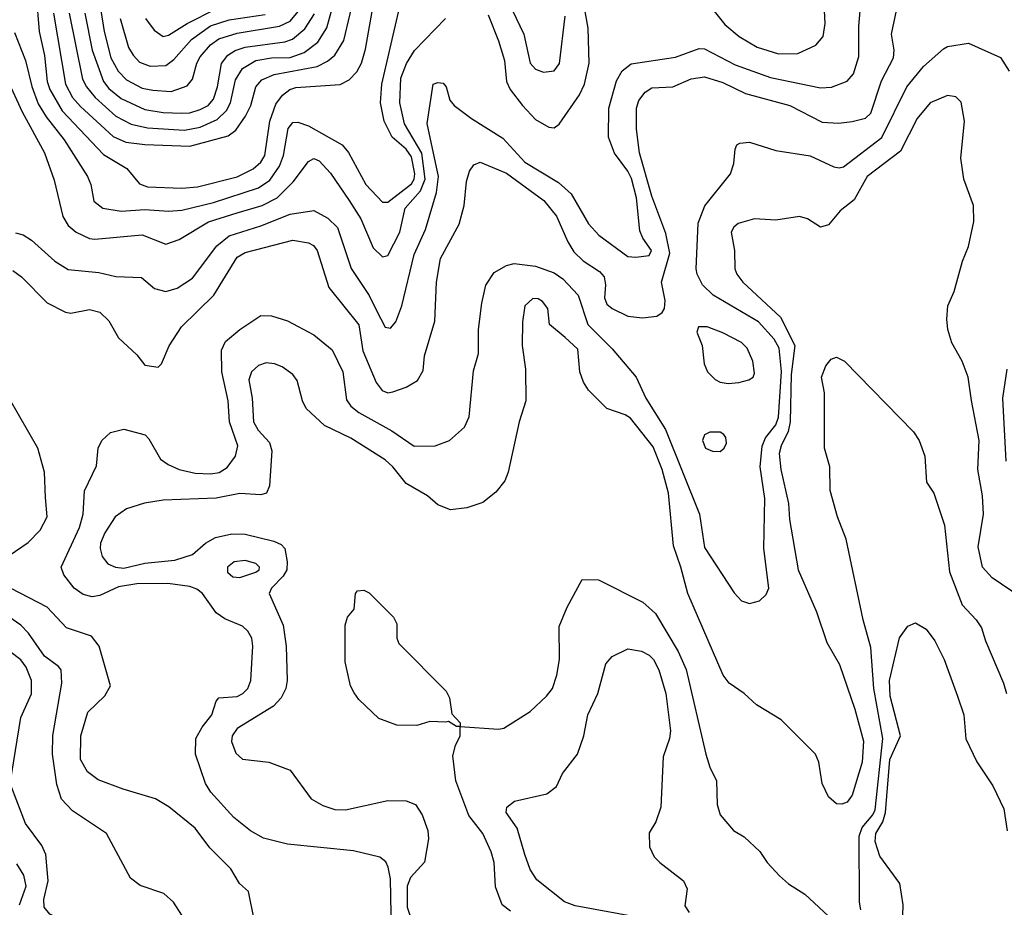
# Model space of a CAD drawing. Extents: x 997028 to 1115134, y 536408 to 618974.
# Tile 190 of 256: x 1039291 to 1043021, y 562275 to 565640. Entities that reach past the tile are written whole.
import ezdxf

# ---------------------------------------------------------------- set-up
doc = ezdxf.new("R2010")
doc.units = 0

msp = doc.modelspace()

# ---------------------------------------------------------------- linework, layer by layer
at = {"layer": '0CON10XD'}
for points in [[(1039205, 566342.2), (1039305, 566330.3), (1039390.5, 566290.5), (1039465, 566267.9), (1039488.1, 566255), (1039509, 566225), (1039528, 566148), (1039564, 566055), (1039570.9, 565965), (1039611.9, 565865), (1039598.5, 565675), (1039610.6, 565595), (1039636.2, 565495), (1039663.5, 565445), (1039695, 565412.3), (1039755, 565380), (1039795, 565372.3)], [(1039275, 564831.5), (1039304.1, 564824.1), (1039335, 564804.6), (1039424.3, 564724.3), (1039475, 564693.2), (1039591.3, 564681.3), (1039655, 564666.2), (1039752.8, 564662.8), (1039801.2, 564621.2), (1039845, 564609.6), (1039887.7, 564622.3), (1039945, 564659.6), (1040038, 564782), (1040085, 564820.8), (1040205, 564858.4), (1040315, 564903), (1040405, 564916.6), (1040457.9, 564887.9), (1040495, 564851.5), (1040547, 564697), (1040614.8, 564594.8), (1040642.9, 564537.1), (1040675, 564474.5), (1040695, 564470.9), (1040716.2, 564495), (1040738, 564555), (1040785, 564750), (1040827.6, 564845), (1040870.4, 564985), (1040877.2, 565045), (1040834.2, 565245.8), (1040856.7, 565395), (1040875, 565402), (1040895, 565398.8), (1040906.2, 565385), (1040920, 565335), (1040936.7, 565315), (1041002, 565265), (1041120.5, 565190.5), (1041205, 565099.8), (1041332.5, 565022.5), (1041380.2, 564980.2), (1041445.7, 564865.7), (1041485, 564822.9), (1041595, 564742.8), (1041625, 564739.4), (1041675, 564746.4), (1041684.6, 564765), (1041651.1, 564811.1), (1041639.5, 564839.5), (1041627.1, 564965), (1041608.5, 565038.5), (1041595, 565066.2), (1041544.3, 565134.3), (1041521.3, 565195), (1041522.6, 565305), (1041551.5, 565408.5), (1041573.5, 565446.5), (1041607.3, 565472.7), (1041775, 565497.3), (1041865, 565530.4), (1041885, 565528.9), (1042001.7, 565468.3), (1042135, 565420.2), (1042325, 565382), (1042366.4, 565383.6), (1042425, 565407.3), (1042449.2, 565435), (1042469.6, 565500.4), (1042469.3, 565615), (1042483.8, 565776.2)], [(1039419.6, 565665), (1039463.8, 565395), (1039491.3, 565345), (1039520.8, 565310.8), (1039645, 565197.1), (1039692.5, 565175), (1039765, 565166.6), (1039935, 565160.2), (1040080.6, 565199.4), (1040109.2, 565220.8), (1040146.2, 565273.8), (1040166.7, 565315), (1040185.3, 565385), (1040207.8, 565412.2), (1040255, 565432.2), (1040417.4, 565462.6), (1040457.5, 565482.5), (1040484.1, 565505), (1040519.3, 565560.7), (1040567.4, 565765)], [(1039477.8, 565665), (1039528.9, 565415), (1039543.6, 565385), (1039576.9, 565345), (1039655, 565273.6), (1039713.5, 565243.5), (1039775, 565230), (1039915, 565221), (1039975, 565232.9), (1040038.4, 565261.6), (1040074.9, 565295.1), (1040089.2, 565325), (1040107.9, 565412.1), (1040134.9, 565455.1), (1040184.9, 565485.1), (1040245, 565494.8), (1040315, 565496.7), (1040368.9, 565515), (1040419.8, 565555), (1040455, 565609.5), (1040499.8, 565775)], [(1041065, 565657.8), (1041105, 565560), (1041127.9, 565485), (1041134.7, 565405), (1041148.9, 565375), (1041195, 565314.4), (1041245, 565262), (1041295, 565232), (1041315, 565230), (1041335, 565244), (1041411.1, 565355), (1041430.6, 565395), (1041447.9, 565475), (1041445, 565607.5), (1041417.1, 565765)], [(1039353, 565735), (1039364.8, 565595), (1039384.5, 565504.5), (1039394.5, 565405), (1039404.5, 565375), (1039451.7, 565295), (1039608.8, 565128.8), (1039696.3, 565076.3), (1039745, 565017.8), (1039775, 565006.7), (1039905, 565001), (1039965, 565006.5), (1040115, 565043.9), (1040175, 565074.7), (1040205, 565100), (1040220, 565125), (1040238.5, 565255), (1040260.9, 565319.1), (1040286, 565354), (1040314.8, 565375.2), (1040337.5, 565382.5), (1040505.3, 565394.7), (1040538.7, 565411.3), (1040567.7, 565442.3), (1040585.2, 565474.8), (1040601.4, 565528.6), (1040634.2, 565715.8)], [(1039271.6, 565591.6), (1039313, 565485), (1039336.9, 565386.9), (1039361.2, 565321.2), (1039391.7, 565271.7), (1039459.2, 565185), (1039548.2, 565045), (1039560.9, 565015), (1039572.1, 564952.1), (1039606, 564925), (1039675, 564913.8), (1039765, 564920.4), (1039855, 564914.2), (1039905, 564917.8), (1040025, 564947.2), (1040195, 565002.7), (1040238.4, 565031.6), (1040275.2, 565085), (1040290.5, 565125), (1040307.5, 565227.5), (1040325, 565250), (1040345, 565251.9), (1040385, 565237.5), (1040512.9, 565165), (1040536.6, 565136.6), (1040601.6, 565015), (1040665, 564947.7), (1040685, 564948.7), (1040775, 565018), (1040785.1, 565035), (1040787.7, 565055), (1040775, 565119.4), (1040755, 565148.5), (1040701.3, 565195), (1040671.2, 565255), (1040657.9, 565325), (1040662.2, 565395), (1040730, 565685)], [(1039768.1, 565645), (1039799.8, 565599.8), (1039835, 565576.8), (1039855, 565581.4), (1039925.1, 565624.9), (1040035, 565680.7)], [(1039795, 565372.3), (1039865, 565368.1), (1039925, 565389.3), (1039945.3, 565415), (1039961.7, 565475), (1039975, 565499.6), (1040014.3, 565545), (1040045, 565567.8), (1040115, 565589), (1040274.6, 565615.4), (1040315.1, 565634.9), (1040351.8, 565678.2)], [(1041157, 565677), (1041200.3, 565585), (1041224.7, 565475), (1041245, 565451.8), (1041275, 565441.5), (1041315, 565445.6), (1041336.1, 565473.9), (1041357.3, 565652.7)], [(1039242.9, 565415), (1039300.1, 565290.1), (1039384.7, 565135), (1039421.7, 565031.7), (1039453.9, 564893.9), (1039475, 564859.5), (1039504.4, 564835), (1039555, 564810.7), (1039575, 564807.3), (1039755, 564824.6), (1039845, 564788.8), (1039895, 564806.4), (1040006.5, 564873.5), (1040115, 564907.8), (1040209.5, 564935), (1040265.7, 564964.3), (1040327.3, 565025), (1040385, 565102.7), (1040405, 565113.8), (1040425, 565104.5), (1040467.7, 565057.7), (1040539.4, 564955), (1040583.2, 564885), (1040630, 564775), (1040665, 564740.9), (1040685, 564745.5), (1040730.4, 564835), (1040751, 564925), (1040808.7, 564991.3), (1040826.6, 565035), (1040813.7, 565133.7), (1040748.5, 565245), (1040730.8, 565325), (1040735, 565418.1), (1040756.1, 565473.9), (1040786.9, 565523.1), (1040903.5, 565645)], [(1039537.3, 565665), (1039565.5, 565525), (1039607.8, 565405), (1039628.8, 565378.8), (1039675, 565340.6), (1039765, 565300), (1039835, 565288.4), (1039905, 565285.5), (1039935, 565287.3), (1039975, 565299.6), (1040004.6, 565315), (1040025, 565338.5), (1040040.2, 565385), (1040055.8, 565474.2), (1040079.7, 565505), (1040107.3, 565522.7), (1040145, 565536.3), (1040295, 565556.5), (1040324.4, 565565.6), (1040371, 565605), (1040407.3, 565662.7)], [(1039671.9, 565645), (1039702.6, 565535), (1039720.3, 565505), (1039745, 565479.4), (1039785, 565464.3), (1039845, 565465.8), (1039875, 565488.8), (1039941.4, 565565), (1040013.3, 565616.7), (1040085, 565638.8), (1040220.3, 565659.7)], [(1039827.5, 564335), (1039856.6, 564403.4), (1039903.6, 564475), (1040026.1, 564595), (1040115, 564739.6), (1040145, 564757.5), (1040325, 564804.7), (1040385, 564794.6), (1040403.8, 564783.8), (1040418.4, 564765), (1040462.5, 564625), (1040575, 564482.9), (1040590.3, 564385), (1040640.9, 564265), (1040663.9, 564233.9), (1040685, 564225.4), (1040705, 564228.7), (1040755, 564246.9), (1040797.3, 564272.7), (1040819.8, 564310.2), (1040824.6, 564365), (1040862.9, 564497.1), (1040870, 564645), (1040885.3, 564735), (1040955.4, 564865), (1040974.6, 564935), (1040983.7, 565026.3), (1040994.5, 565065.5), (1041010.9, 565089.1), (1041035, 565099.4), (1041135, 565057.5), (1041276.1, 564955), (1041325, 564895.5), (1041367.2, 564797.2), (1041389.5, 564759.5), (1041425.6, 564725.6), (1041487.3, 564685), (1041504.5, 564665), (1041510.4, 564635), (1041506.1, 564585), (1041515, 564561.5), (1041535, 564545.4), (1041595, 564516.5), (1041650.3, 564509.7), (1041705, 564516), (1041725, 564530), (1041733.8, 564545), (1041735.7, 564575), (1041722.7, 564645), (1041753.9, 564755), (1041739.1, 564829.1), (1041685, 564970.6), (1041639, 565135), (1041627.6, 565225), (1041627.3, 565305), (1041636.2, 565333.8), (1041660.9, 565365), (1041685, 565382.1), (1041765, 565385.6), (1041835, 565415.2), (1041885, 565423.3), (1041955, 565401.9), (1042040.7, 565360.7), (1042208.6, 565315), (1042331.4, 565251.4), (1042392.2, 565247.8), (1042445, 565254.4), (1042495, 565266.9), (1042515, 565285.6), (1042555, 565408.1), (1042600.9, 565495), (1042603.3, 565525), (1042593.9, 565585), (1042611.8, 565675)], [(1041921.7, 565671.7), (1041962.1, 565622.1), (1042016, 565576), (1042085, 565535.9), (1042165, 565510), (1042238.8, 565511.2), (1042307.1, 565542.9), (1042334.1, 565575.9), (1042342.8, 565625), (1042339.5, 565675)], [(1041535, 564392.2), (1041626.4, 564285), (1041662.9, 564205), (1041736.9, 564086.9), (1041865.9, 563765), (1041885, 563639.2), (1041997, 563467), (1042025, 563437.1), (1042055, 563427.1), (1042093.5, 563436.5), (1042118.9, 563461.1), (1042129.4, 563485), (1042109.4, 563635), (1042113, 563825), (1042096.2, 563945), (1042103, 564023), (1042116.3, 564055), (1042155.5, 564104.5), (1042165, 564132.5), (1042176.3, 564306.3), (1042167.8, 564395), (1042148.8, 564428.8), (1042090, 564495), (1041917.5, 564595), (1041877.5, 564635), (1041857.3, 564675), (1041853.9, 564695), (1041861.4, 564868.6), (1041886.1, 564933.9), (1041983.8, 565055), (1041996.2, 565095), (1042000.7, 565149.3), (1042007.5, 565165), (1042018.3, 565171.7), (1042055, 565176.2), (1042155, 565144), (1042285, 565124.4), (1042375, 565082.5), (1042395, 565078.2), (1042412.1, 565082.1), (1042557.2, 565192.8), (1042651.3, 565385), (1042715, 565462.5), (1042790.3, 565529.7), (1042805, 565538), (1042885, 565551.2), (1043006.8, 565496.8), (1043038.6, 565445)], [(1043085, 563449.6), (1042974.4, 563524.4), (1042937.7, 563565), (1042922.2, 563642.2), (1042941.7, 563765), (1042937.8, 563835), (1042920.2, 563935), (1042925.9, 564045), (1042896.7, 564196.7), (1042883.8, 564285), (1042861.1, 564345), (1042821.9, 564415), (1042806.9, 564465), (1042802.5, 564505), (1042806.9, 564555), (1042830.3, 564609.7), (1042862.5, 564725), (1042885, 564780), (1042905.6, 564875), (1042904.2, 564935.8), (1042867.3, 565035), (1042855.6, 565115), (1042870, 565255), (1042857, 565327), (1042837.1, 565347.1), (1042805, 565352.7), (1042740.5, 565325), (1042691.3, 565265), (1042628, 565142), (1042501.9, 565045)], [(1042501.9, 565045), (1042452.4, 564957.6), (1042398.8, 564915), (1042355, 564862), (1042325, 564854), (1042275.6, 564885.6), (1042245, 564894.4), (1042155, 564880), (1042075, 564885.4), (1042012.7, 564867.3), (1041996, 564854), (1041985.5, 564835), (1041998.5, 564765), (1042000.5, 564695), (1042007.3, 564675), (1042030.9, 564645), (1042172.6, 564512.6), (1042227.3, 564405), (1042214, 564295), (1042210, 564115), (1042201.6, 564078.4), (1042175.6, 564025), (1042168.4, 563995), (1042174.4, 563934.4), (1042203.6, 563806.4), (1042206.8, 563745), (1042240, 563555), (1042309.1, 563395), (1042348.3, 563278.3), (1042396.9, 563195), (1042455, 563026), (1042487.1, 562905), (1042482.3, 562825), (1042445, 562700), (1042425, 562674), (1042405, 562666.2), (1042385, 562666.7), (1042355, 562693.3), (1042331.2, 562745), (1042318.8, 562825), (1042305.8, 562855.8), (1042175, 562986), (1042082.2, 563042.2), (1042035.5, 563085.5), (1041978, 563125), (1041955.4, 563155.4), (1041822.1, 563465), (1041796, 563565), (1041767.3, 563645), (1041748.3, 563845), (1041724.4, 563935), (1041691.2, 564021.2), (1041605, 564129.2), (1041585, 564142.3), (1041515, 564165.6), (1041445.4, 564235.4), (1041426.1, 564266.1), (1041412.7, 564305), (1041405, 564390.8), (1041357.5, 564435), (1041298.1, 564485), (1041291.9, 564545), (1041271.7, 564571.7), (1041255, 564581.2), (1041235, 564582.9), (1041205, 564555.7), (1041195.4, 564495), (1041193.9, 564405), (1041207.1, 564315), (1041208.5, 564195), (1041182.9, 564115), (1041141.1, 563925), (1041128.3, 563891.7), (1041095, 563848.8), (1041045, 563810), (1040985, 563788.8), (1040922.3, 563782.3), (1040875, 563801.2), (1040836.2, 563835), (1040755, 563881.5), (1040704.1, 563945), (1040675, 563971.6), (1040545, 564053.4), (1040445, 564101.5), (1040376.4, 564166.4), (1040362.5, 564195), (1040341.9, 564271.9), (1040325.3, 564295.3), (1040285, 564324.5), (1040255.9, 564335.9), (1040225, 564338.5), (1040195, 564329.1), (1040169.5, 564305), (1040158.9, 564275), (1040172, 564205), (1040177.1, 564115), (1040194.2, 564084.2), (1040237.3, 564037.3), (1040246.2, 564005), (1040237.3, 563872.7), (1040226.2, 563845), (1040205, 563838.6), (1040125, 563843.8), (1040035, 563825.5), (1039835, 563818.2), (1039763.3, 563806.7), (1039695, 563785.5), (1039653.1, 563755), (1039613.6, 563695), (1039597.5, 563655), (1039595.6, 563635), (1039603.3, 563605), (1039625, 563577.1), (1039653.9, 563563.9), (1039685, 563560.8), (1039765, 563579.6), (1039878.9, 563591.1), (1039945, 563612.7), (1039995, 563655.6), (1040032.7, 563677.3), (1040095, 563690.4), (1040145, 563689.3), (1040253.4, 563663.4), (1040280.8, 563650.8), (1040294.7, 563634.7), (1040304.7, 563585), (1040302.3, 563555), (1040289.5, 563530.5), (1040245.4, 563485), (1040235.4, 563465), (1040289.3, 563345), (1040300, 563265), (1040303.8, 563135), (1040298.8, 563105), (1040281.3, 563068.7), (1040252, 563038), (1040115, 562952.3), (1040095.9, 562925), (1040093.7, 562903.7), (1040109.5, 562859.5), (1040135, 562836.9), (1040235, 562825.6), (1040315.5, 562795.5), (1040395, 562686.7), (1040439.3, 562660.7), (1040485, 562645.6), (1040524.6, 562644.6), (1040685, 562679.5), (1040755, 562678.5), (1040790.8, 562665), (1040815.3, 562625.3), (1040836.5, 562566.5), (1040840, 562535), (1040824.1, 562445.9), (1040771.7, 562388.3), (1040758.9, 562355), (1040758.9, 562275), (1040785, 562194.3)], [(1040698.8, 562185), (1040695, 562382.5), (1040687.1, 562427.1), (1040677.5, 562447.5), (1040654.6, 562464.6), (1040555, 562488.8), (1040305, 562513.8), (1040215, 562537.5), (1040164.8, 562564.8), (1040102.5, 562615), (1040015, 562711.2), (1039995.3, 562745), (1039956.4, 562855), (1039958.2, 562915), (1039981.9, 562958.1), (1040018.2, 563005), (1040035, 563056.7), (1040045, 563068.8), (1040115.2, 563074.8), (1040136.4, 563085), (1040155.3, 563105), (1040166, 563135), (1040174.1, 563265), (1040170.3, 563295), (1040155, 563322.2), (1040135, 563340.4), (1040068.6, 563368.6), (1040035, 563390.8), (1039982.9, 563465), (1039961.6, 563481.6), (1039935, 563491.4), (1039852.1, 563502.1), (1039735, 563501.3), (1039665, 563490.4), (1039595, 563457.1), (1039565, 563452.1), (1039531, 563461), (1039497.5, 563485), (1039458.5, 563535), (1039448.5, 563565), (1039517.9, 563715), (1039531, 563765), (1039536.2, 563853.8), (1039581.5, 563948.5), (1039588.6, 564015), (1039602.5, 564045), (1039635, 564075.6), (1039685, 564087.5), (1039765.8, 564065.8), (1039780.5, 564050.5), (1039823.7, 563973.7), (1039853.2, 563953.2), (1039895, 563935.3), (1039955, 563920.5), (1040015, 563918.4), (1040046.4, 563923.6), (1040077.4, 563942.6), (1040107.9, 563985), (1040117.3, 564025), (1040086.2, 564115), (1040080.5, 564195), (1040056.7, 564305), (1040055, 564387.5), (1040070.6, 564419.4), (1040125, 564465.8), (1040205, 564518), (1040245, 564517.5), (1040305, 564498.6), (1040405, 564445.5), (1040475, 564388.1), (1040514.7, 564304.7), (1040528.9, 564198.9), (1040545.4, 564175), (1040575, 564150.9), (1040700.7, 564080.7), (1040785, 564023.6), (1040865, 564024.4), (1040918.8, 564045), (1040975.4, 564094.6), (1040993.3, 564135), (1041010.6, 564309.4), (1041029.1, 564375), (1041029.5, 564465), (1041041.5, 564565), (1041056.8, 564633.2), (1041088.3, 564681.7), (1041135, 564708), (1041164.3, 564715.7), (1041244.3, 564705.7), (1041315, 564680.9), (1041347.9, 564657.9), (1041406.3, 564595), (1041443.2, 564485), (1041535, 564392.2)], [(1039265, 564688.8), (1039298.1, 564665), (1039395, 564567.1), (1039465, 564530.6), (1039485, 564526.9), (1039555, 564541.2), (1039595, 564531.5), (1039628.5, 564498.5), (1039665, 564434.3), (1039735, 564368.8), (1039765, 564330), (1039815, 564322.5), (1039827.5, 564335)], [(1041975, 564261.2), (1042015, 564264.2), (1042053.3, 564275), (1042068.8, 564285), (1042075, 564300), (1042068.1, 564345), (1042046.7, 564395), (1042025, 564415.6), (1041955, 564452.5), (1041895, 564475.6), (1041862.5, 564475), (1041856.2, 564455), (1041876.2, 564405), (1041883.8, 564335), (1041896.7, 564305), (1041925.9, 564275.9), (1041945, 564266.2), (1041975, 564261.2)], [(1042477.7, 562265), (1042471.9, 562295), (1042471.2, 562545), (1042482, 562578), (1042522.3, 562625), (1042531.7, 562645), (1042560.7, 562915), (1042526.8, 563105), (1042515, 563260), (1042486.1, 563365), (1042421.2, 563671.2), (1042389.2, 563755), (1042360.8, 563855), (1042360, 563945), (1042340, 564015), (1042340, 564225), (1042328.8, 564285), (1042345, 564327.5), (1042365, 564352.5), (1042385, 564360), (1042415.9, 564345.9), (1042677, 564077), (1042698, 564045), (1042720, 563985), (1042726.1, 563886.1), (1042753.3, 563845), (1042794.3, 563724.3), (1042813.8, 563546.2), (1042861.5, 563421.5), (1042914.6, 563364.6), (1042934.6, 563334.6), (1042949.5, 563285), (1043017.3, 563125), (1043028.5, 563085)], [(1043030.8, 564315), (1043014.4, 564205), (1043026.3, 563966.3)], [(1039205, 563578.9), (1039322.4, 563657.6), (1039368.2, 563705), (1039395.6, 563755), (1039388.3, 563828.3), (1039384.7, 563925), (1039359.4, 564015), (1039252.3, 564202.3)], [(1041945, 564003.3), (1041960, 564015), (1041968, 564035), (1041965.8, 564055.8), (1041957.7, 564067.7), (1041945, 564076.7), (1041905, 564076.2), (1041885, 564066.7), (1041878, 564045), (1041888.8, 564015), (1041915, 564003.8), (1041945, 564003.3)], [(1040125, 563524.7), (1040185.5, 563545), (1040197.9, 563555), (1040199.6, 563565), (1040185, 563578.1), (1040145, 563589.3), (1040103.5, 563585), (1040078.2, 563565), (1040077.5, 563545), (1040098.4, 563528.4), (1040125, 563524.7)], [(1041150.4, 562260.4), (1041118.1, 562285), (1041093.2, 562353.2), (1041088.8, 562445), (1041077.1, 562485), (1041045, 562554.4), (1040992.5, 562622.5), (1040942.5, 562755), (1040931.3, 562848.7), (1040941.2, 562888.8), (1040960, 562925), (1040960, 562960), (1040945, 562960), (1040915, 562980), (1040905, 562977.5), (1040845, 562978.8), (1040795, 562963.8), (1040720, 562965), (1040650.8, 562990.8), (1040575, 563063.3), (1040557.7, 563087.7), (1040544, 563115), (1040523.8, 563205), (1040523.8, 563345), (1040533.3, 563375), (1040557.5, 563405), (1040562.5, 563465), (1040570, 563475), (1040595, 563477.5), (1040615, 563467.5), (1040706.7, 563375), (1040719.3, 563349.3), (1040720, 563295), (1040727.5, 563275), (1040906.7, 563095), (1040919.3, 563069.3), (1040928.3, 563008.3), (1040960, 562975), (1040960, 562960), (1041105, 562950.8), (1041125, 562954.2), (1041225, 563016.9), (1041287.1, 563075), (1041308.9, 563105), (1041325.5, 563155), (1041335.4, 563214.6), (1041335, 563340), (1041365, 563412.5), (1041421.7, 563518.3), (1041483, 563517), (1041652, 563432), (1041699.4, 563389.4), (1041785.9, 563245), (1041816, 563176), (1041890, 562855), (1041905, 562806.7), (1041930.6, 562755), (1041933.1, 562665), (1041944.3, 562625), (1041995, 562566), (1042035, 562542), (1042095, 562486), (1042122.5, 562445), (1042169.2, 562395), (1042203.5, 562363.5), (1042265, 562324.5), (1042372.9, 562225)], [(1040178.8, 562228.8), (1040157.5, 562335), (1040123.3, 562365), (1040090.5, 562420.5), (1040010.9, 562500.9), (1039955.7, 562575), (1039856.2, 562656.2), (1039805, 562686.7), (1039682.6, 562722.6), (1039588.3, 562758.3), (1039548.1, 562788.1), (1039521.8, 562835), (1039522.1, 562925), (1039549.3, 563015), (1039613.6, 563076.4), (1039634.5, 563115), (1039591.9, 563265), (1039563, 563303), (1039468.5, 563335), (1039395, 563413.4), (1039255.6, 563485)], [(1039950.4, 562175), (1039873.6, 562295), (1039837.3, 562327.3), (1039747.5, 562357.5), (1039711.2, 562385), (1039619.2, 562555), (1039490.9, 562640.9), (1039449.7, 562685), (1039431, 562741), (1039415.6, 562855), (1039416.7, 562926.7), (1039450.5, 563125), (1039447.5, 563175), (1039438.3, 563188.3), (1039385, 563226.9), (1039324, 563314), (1039294.6, 563345), (1039145, 563447.8)], [(1042634.7, 562205), (1042637.5, 562285), (1042624.4, 562365), (1042549.3, 562469.3), (1042531, 562525), (1042534.4, 562555), (1042560.3, 562599.7), (1042571.2, 562635), (1042587.7, 562835), (1042627.1, 562925), (1042589, 563075), (1042585.9, 563135), (1042623.4, 563296.6), (1042655, 563340.8), (1042685, 563353.1), (1042725, 563330), (1042757.3, 563285), (1042792.5, 563215), (1042843.5, 563075), (1042867.5, 563005), (1042875, 562913.3), (1042917, 562827), (1042976.9, 562735), (1043018.9, 562648.9), (1043031.1, 562565)], [(1039445, 562230.7), (1039405, 562249.6), (1039384.1, 562275), (1039382.6, 562305), (1039398.2, 562375), (1039389.5, 562475), (1039375, 562509.2), (1039313.1, 562593.1), (1039254.4, 562744.4), (1039294.8, 562995), (1039335.5, 563084.5), (1039335.2, 563135), (1039315.2, 563185), (1039295, 563212.8), (1039205, 563280.3)], [(1041636.8, 562236.8), (1041395, 562280.6), (1041355, 562295.5), (1041249.8, 562379.8), (1041225, 562418), (1041204.7, 562474.7), (1041175.4, 562575.4), (1041134.3, 562635), (1041136, 562655), (1041165, 562677.1), (1041287.5, 562705), (1041325, 562733.3), (1041347.7, 562782.3), (1041404.3, 562855.7), (1041428.1, 562925), (1041443.5, 563005), (1041480.5, 563085), (1041511.9, 563198.1), (1041535, 563225.6), (1041595, 563255.5), (1041645.9, 563245.9), (1041675, 563231.2), (1041691.5, 563215), (1041712.4, 563175), (1041738.7, 563085), (1041756.2, 562943.8), (1041752.5, 562915), (1041728.5, 562845), (1041719.6, 562655), (1041700.4, 562599.6), (1041675, 562557.5), (1041676.1, 562503.9), (1041695, 562466.2), (1041715.5, 562445.5), (1041806, 562375), (1041820, 562345), (1041810.7, 562280.7), (1041826.7, 562255)], [(1039289.8, 562285), (1039314.8, 562355), (1039306.6, 562396.6), (1039279.9, 562439.9)]]:
    msp.add_lwpolyline(points, dxfattribs=at)

doc.saveas('drawing.dxf')
